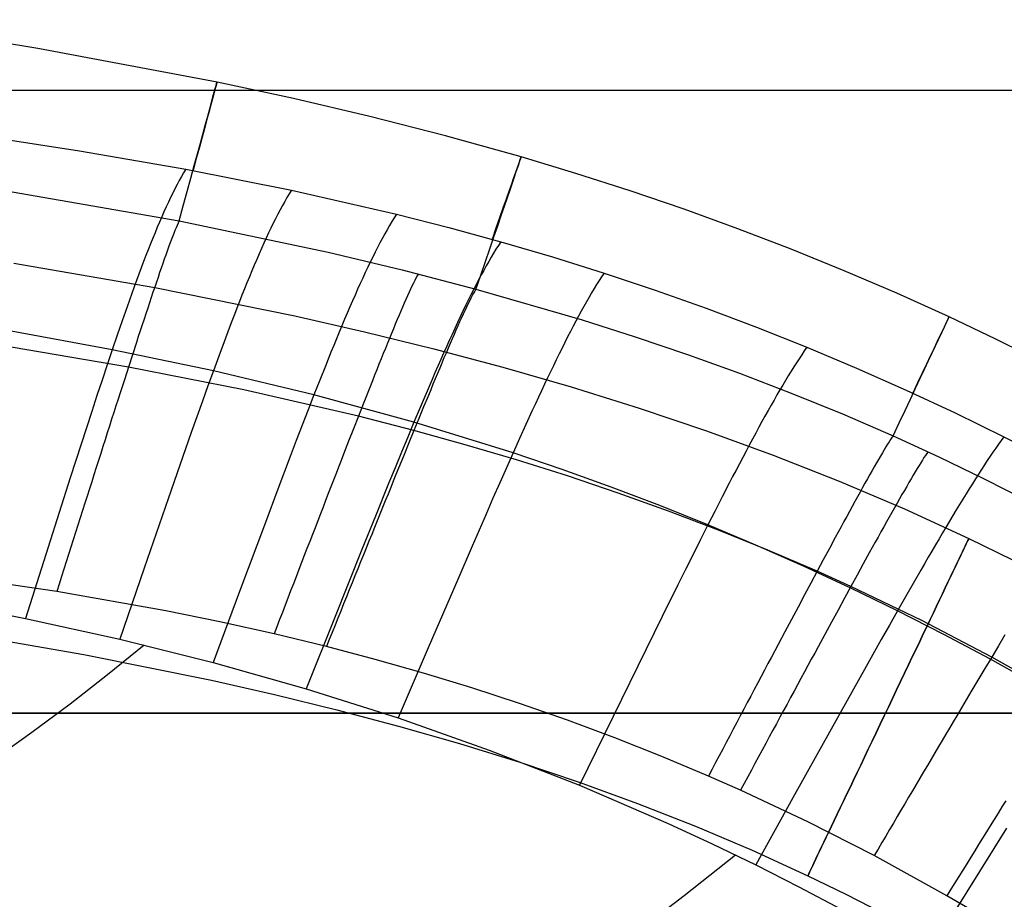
# Model space of a CAD drawing. Extents: x 35624 to 36541, y 4015 to 4839.
# Tile 131 of 150: x 36190 to 36269, y 4663 to 4734. Entities that reach past the tile are written whole.
import ezdxf

# ---------------------------------------------------------------- set-up
doc = ezdxf.new("R2010")
doc.units = 0
for name, color, linetype in [('FUSTO_INTERNO', 200, 'CONTINUOUS'), ('GAMBE', 96, 'CONTINUOUS'), ('IGES_LEVEL_1', 4, 'CONTINUOUS'), ('IGES_LEVEL_3', 87, 'CONTINUOUS')]:
    doc.layers.add(name, color=color, linetype=linetype)

msp = doc.modelspace()

# ---------------------------------------------------------------- linework, layer by layer
at = {"layer": 'FUSTO_INTERNO'}
for p, q in [((36191.179, 4731.291, -207.434), (36176.72, 4733.595, -207.433)), ((36205.583, 4728.575, -207.434), (36191.179, 4731.291, -207.434)), ((36211.726, 4727.254, -207.435), (36205.583, 4728.575, -207.434)), ((36217.848, 4725.821, -207.435), (36211.726, 4727.254, -207.435)), ((36223.943, 4724.265, -207.435), (36217.848, 4725.821, -207.435)), ((36230.007, 4722.574, -207.436), (36223.943, 4724.265, -207.435)), ((36234.398, 4721.252, -207.436), (36230.007, 4722.574, -207.436)), ((36238.767, 4719.851, -207.436), (36234.398, 4721.252, -207.436)), ((36243.112, 4718.371, -207.436), (36238.767, 4719.851, -207.436)), ((36247.431, 4716.809, -207.436), (36243.112, 4718.371, -207.436)), ((36251.722, 4715.165, -207.437), (36247.431, 4716.809, -207.436)), ((36255.982, 4713.437, -207.437), (36251.722, 4715.165, -207.437)), ((36260.209, 4711.625, -207.437), (36255.982, 4713.437, -207.437)), ((36264.4, 4709.728, -207.437), (36260.209, 4711.625, -207.437)), ((36268.169, 4707.933, -207.438), (36264.4, 4709.728, -207.437)), ((36271.906, 4706.067, -207.438), (36268.169, 4707.933, -207.438))]:
    msp.add_line(p, q, dxfattribs=at)
at = {"layer": 'GAMBE'}
for p, q in [((36189.264, 4714.033, -380.007), (36200.581, 4712.083, -380.007)), ((36200.581, 4712.083, -380.007), (36211.839, 4709.81, -380.007)), ((36211.839, 4709.81, -380.007), (36217.435, 4708.537, -380.007)), ((36217.435, 4708.537, -380.007), (36223.003, 4707.165, -380.007)), ((36223.003, 4707.165, -380.007), (36228.538, 4705.688, -380.007)), ((36228.538, 4705.688, -380.007), (36234.036, 4704.101, -380.007)), ((36234.036, 4704.101, -380.007), (36239.492, 4702.398, -380.007)), ((36239.492, 4702.398, -380.007), (36244.902, 4700.572, -380.007)), ((36244.902, 4700.572, -380.007), (36250.262, 4698.618, -380.007)), ((36250.262, 4698.618, -380.007), (36255.566, 4696.53, -380.007)), ((36255.566, 4696.53, -380.007), (36260.811, 4694.302, -380.007)), ((36260.811, 4694.302, -380.007), (36265.991, 4691.928, -380.007)), ((36265.991, 4691.928, -380.007), (36269.507, 4690.212, -380.007)), ((36184.418, 4684.423, -380.007), (36194.868, 4682.627, -380.007)), ((36194.868, 4682.627, -380.007), (36205.141, 4680.559, -380.007)), ((36205.141, 4680.559, -380.007), (36210.205, 4679.412, -380.007)), ((36210.205, 4679.412, -380.007), (36215.216, 4678.183, -380.007)), ((36215.216, 4678.183, -380.007), (36220.171, 4676.868, -380.007)), ((36220.171, 4676.868, -380.007), (36225.068, 4675.462, -380.007)), ((36225.068, 4675.462, -380.007), (36229.904, 4673.96, -380.007)), ((36229.904, 4673.96, -380.007), (36234.675, 4672.358, -380.007)), ((36234.675, 4672.358, -380.007), (36239.379, 4670.65, -380.007)), ((36239.379, 4670.65, -380.007), (36244.013, 4668.833, -380.007)), ((36244.013, 4668.833, -380.007), (36248.574, 4666.902, -380.007)), ((36248.574, 4666.902, -380.007), (36253.06, 4664.853, -380.007)), ((36253.06, 4664.853, -380.007), (36256.092, 4663.375, -380.007)), ((36256.092, 4663.375, -380.007), (36259.09, 4661.84, -380.007))]:
    msp.add_line(p, q, dxfattribs=at)
at = {"layer": 'GAMBE', "extrusion": (0.902361, -0.430982, 2.0726e-07)}
msp.add_circle((19848.797, -380.017, 30702.862), 15.002, dxfattribs=at)
at = {"layer": 'IGES_LEVEL_1'}
for p, q in [((36191.179, 4731.291, -208.434), (36176.72, 4733.595, -208.433)), ((36205.583, 4728.575, -208.434), (36191.179, 4731.291, -208.434)), ((36211.726, 4727.254, -208.435), (36205.583, 4728.575, -208.434)), ((36217.848, 4725.821, -208.435), (36211.726, 4727.254, -208.435)), ((36223.943, 4724.265, -208.435), (36217.848, 4725.821, -208.435)), ((36185.982, 4724.389, -137), (36194.537, 4723.067, -137)), ((36230.007, 4722.574, -208.436), (36223.943, 4724.265, -208.435)), ((36194.537, 4723.067, -137), (36203.065, 4721.585, -137)), ((36234.398, 4721.252, -208.436), (36230.007, 4722.574, -208.436)), ((36202.892, 4721.295, -135.963), (36202.72, 4720.993, -134.958)), ((36203.065, 4721.584, -137), (36202.892, 4721.295, -135.963)), ((36203.065, 4721.585, -137), (36211.56, 4719.9, -137)), ((36202.547, 4720.68, -133.984), (36202.374, 4720.355, -133.04)), ((36202.72, 4720.993, -134.958), (36202.547, 4720.68, -133.984)), ((36238.767, 4719.851, -208.436), (36234.398, 4721.252, -208.436)), ((36188.51, 4719.883, -297.202), (36202.546, 4717.43, -297.202)), ((36202.2, 4720.018, -132.124), (36202.025, 4719.67, -131.237)), ((36202.374, 4720.355, -133.04), (36202.2, 4720.018, -132.124)), ((36211.56, 4719.9, -137), (36211.38, 4719.609, -135.96)), ((36211.56, 4719.9, -137), (36220.001, 4717.975, -137)), ((36243.112, 4718.371, -208.436), (36238.767, 4719.851, -208.436)), ((36201.675, 4718.939, -129.542), (36201.498, 4718.557, -128.733)), ((36201.85, 4719.31, -130.376), (36201.675, 4718.939, -129.542)), ((36202.025, 4719.67, -131.237), (36201.85, 4719.31, -130.376)), ((36211.019, 4718.991, -133.974), (36210.837, 4718.665, -133.027)), ((36211.2, 4719.306, -134.951), (36211.019, 4718.991, -133.974)), ((36211.38, 4719.609, -135.96), (36211.2, 4719.306, -134.951)), ((36201.321, 4718.164, -127.947), (36201.143, 4717.761, -127.185)), ((36201.498, 4718.557, -128.733), (36201.321, 4718.164, -127.947)), ((36210.654, 4718.327, -132.109), (36210.47, 4717.977, -131.219)), ((36210.837, 4718.665, -133.027), (36210.654, 4718.327, -132.109)), ((36247.431, 4716.809, -208.437), (36243.112, 4718.371, -208.436)), ((36200.965, 4717.347, -126.446), (36200.785, 4716.922, -125.727)), ((36201.143, 4717.761, -127.185), (36200.965, 4717.347, -126.446)), ((36202.546, 4717.43, -297.202), (36202.468, 4717.264, -297.829)), ((36202.546, 4717.43, -297.202), (36214.51, 4714.916, -297.202)), ((36210.286, 4717.616, -130.356), (36210.101, 4717.245, -129.519)), ((36210.47, 4717.977, -131.219), (36210.286, 4717.616, -130.356)), ((36219.628, 4717.377, -134.944), (36219.439, 4717.061, -133.964)), ((36219.815, 4717.682, -135.956), (36219.628, 4717.377, -134.944)), ((36220.001, 4717.975, -137), (36219.815, 4717.682, -135.956)), ((36220.001, 4717.975, -137), (36224.201, 4716.909, -137)), ((36200.785, 4716.922, -125.727), (36200.605, 4716.488, -125.03)), ((36202.206, 4716.658, -299.668), (36202.111, 4716.421, -300.267)), ((36202.298, 4716.877, -299.063), (36202.206, 4716.658, -299.668)), ((36202.385, 4717.08, -298.449), (36202.298, 4716.877, -299.063)), ((36202.468, 4717.264, -297.829), (36202.385, 4717.08, -298.449)), ((36209.914, 4716.862, -128.708), (36209.727, 4716.469, -127.921)), ((36210.101, 4717.245, -129.519), (36209.914, 4716.862, -128.708)), ((36219.25, 4716.733, -133.014), (36219.06, 4716.394, -132.093)), ((36219.439, 4717.061, -133.964), (36219.25, 4716.733, -133.014)), ((36224.201, 4716.909, -137), (36228.381, 4715.768, -137)), ((36251.722, 4715.165, -208.437), (36247.431, 4716.809, -208.437)), ((36200.423, 4716.043, -124.352), (36200.241, 4715.588, -123.694)), ((36200.605, 4716.488, -125.03), (36200.423, 4716.043, -124.352)), ((36201.909, 4715.901, -301.442), (36201.803, 4715.619, -302.018)), ((36202.012, 4716.169, -300.858), (36201.909, 4715.901, -301.442)), ((36202.111, 4716.421, -300.267), (36202.012, 4716.169, -300.858)), ((36209.539, 4716.064, -127.157), (36209.349, 4715.65, -126.416)), ((36209.727, 4716.469, -127.921), (36209.539, 4716.064, -127.157)), ((36218.868, 4716.043, -131.201), (36218.675, 4715.682, -130.335)), ((36219.06, 4716.394, -132.093), (36218.868, 4716.043, -131.201)), ((36228.381, 4715.768, -137), (36228.19, 4715.474, -135.953)), ((36228.381, 4715.768, -137), (36232.54, 4714.549, -137)), ((36200.057, 4715.123, -123.053), (36199.873, 4714.649, -122.43)), ((36200.241, 4715.588, -123.694), (36200.057, 4715.123, -123.053)), ((36201.581, 4715.013, -303.149), (36201.465, 4714.691, -303.702)), ((36201.694, 4715.323, -302.587), (36201.581, 4715.013, -303.149)), ((36201.803, 4715.619, -302.018), (36201.694, 4715.323, -302.587)), ((36209.159, 4715.225, -125.696), (36208.967, 4714.79, -124.997)), ((36209.349, 4715.65, -126.416), (36209.159, 4715.225, -125.696)), ((36218.481, 4715.309, -129.496), (36218.286, 4714.925, -128.683)), ((36218.675, 4715.682, -130.335), (36218.481, 4715.309, -129.496)), ((36227.997, 4715.168, -134.938), (36227.803, 4714.85, -133.955)), ((36228.19, 4715.474, -135.953), (36227.997, 4715.168, -134.938)), ((36255.982, 4713.437, -208.437), (36251.722, 4715.165, -208.437)), ((36199.687, 4714.165, -121.824), (36199.501, 4713.672, -121.234)), ((36199.873, 4714.649, -122.43), (36199.687, 4714.165, -121.824)), ((36201.346, 4714.356, -304.249), (36201.224, 4714.009, -304.787)), ((36201.465, 4714.691, -303.702), (36201.346, 4714.356, -304.249)), ((36208.774, 4714.344, -124.318), (36208.58, 4713.889, -123.659)), ((36208.967, 4714.79, -124.997), (36208.774, 4714.344, -124.318)), ((36214.51, 4714.916, -297.202), (36220.46, 4713.496, -297.202)), ((36218.089, 4714.531, -127.894), (36217.891, 4714.126, -127.128)), ((36218.286, 4714.925, -128.683), (36218.089, 4714.531, -127.894)), ((36227.41, 4714.181, -132.078), (36227.211, 4713.829, -131.183)), ((36227.607, 4714.521, -133.002), (36227.41, 4714.181, -132.078)), ((36227.803, 4714.85, -133.955), (36227.607, 4714.521, -133.002)), ((36232.54, 4714.549, -137), (36236.676, 4713.252, -137)), ((36199.501, 4713.672, -121.234), (36199.313, 4713.17, -120.659)), ((36201.1, 4713.651, -305.318), (36200.972, 4713.282, -305.84)), ((36201.224, 4714.009, -304.787), (36201.1, 4713.651, -305.318)), ((36208.384, 4713.425, -123.017), (36208.187, 4712.95, -122.394)), ((36208.58, 4713.889, -123.659), (36208.384, 4713.425, -123.017)), ((36217.691, 4713.711, -126.385), (36217.49, 4713.286, -125.664)), ((36217.891, 4714.126, -127.128), (36217.691, 4713.711, -126.385)), ((36220.46, 4713.496, -297.202), (36226.378, 4711.955, -297.202)), ((36227.01, 4713.467, -130.316), (36226.808, 4713.094, -129.475)), ((36227.211, 4713.829, -131.183), (36227.01, 4713.467, -130.316)), ((36260.209, 4711.625, -208.437), (36255.982, 4713.437, -208.437)), ((36199.124, 4712.659, -120.098), (36198.934, 4712.139, -119.552)), ((36199.313, 4713.17, -120.659), (36199.124, 4712.659, -120.098)), ((36200.842, 4712.903, -306.355), (36200.709, 4712.513, -306.862)), ((36200.972, 4713.282, -305.84), (36200.842, 4712.903, -306.355)), ((36208.187, 4712.95, -122.394), (36207.989, 4712.466, -121.787)), ((36217.288, 4712.85, -124.964), (36217.084, 4712.405, -124.284)), ((36217.49, 4713.286, -125.664), (36217.288, 4712.85, -124.964)), ((36221.464, 4712.645, -299.066), (36221.358, 4712.433, -299.672)), ((36221.565, 4712.839, -298.452), (36221.464, 4712.645, -299.066)), ((36221.661, 4713.014, -297.83), (36221.565, 4712.839, -298.452)), ((36221.751, 4713.171, -297.202), (36221.661, 4713.014, -297.83)), ((36226.604, 4712.71, -128.659), (36226.398, 4712.315, -127.868)), ((36226.808, 4713.094, -129.475), (36226.604, 4712.71, -128.659)), ((36236.282, 4712.65, -134.933), (36236.083, 4712.332, -133.947)), ((36236.48, 4712.956, -135.95), (36236.282, 4712.65, -134.933)), ((36236.676, 4713.252, -137), (36236.48, 4712.956, -135.95)), ((36236.676, 4713.252, -137), (36240.789, 4711.877, -137)), ((36198.934, 4712.139, -119.552), (36198.743, 4711.611, -119.018)), ((36200.574, 4712.114, -307.36), (36200.437, 4711.705, -307.851)), ((36200.709, 4712.513, -306.862), (36200.574, 4712.114, -307.36)), ((36207.79, 4711.973, -121.196), (36207.589, 4711.471, -120.621)), ((36207.989, 4712.466, -121.787), (36207.79, 4711.973, -121.196)), ((36216.879, 4711.95, -123.623), (36216.672, 4711.485, -122.981)), ((36217.084, 4712.405, -124.284), (36216.879, 4711.95, -123.623)), ((36221.131, 4711.961, -300.863), (36221.011, 4711.702, -301.447)), ((36221.247, 4712.205, -300.271), (36221.131, 4711.961, -300.863)), ((36221.358, 4712.433, -299.672), (36221.247, 4712.205, -300.271)), ((36226.191, 4711.911, -127.101), (36225.982, 4711.496, -126.357)), ((36226.286, 4711.801, -297.831), (36226.188, 4711.628, -298.452)), ((36226.398, 4712.315, -127.868), (36226.191, 4711.911, -127.101)), ((36226.378, 4711.955, -297.202), (36226.286, 4711.801, -297.831)), ((36226.378, 4711.955, -297.202), (36234.928, 4709.481, -297.202)), ((36235.881, 4712.002, -132.992), (36235.677, 4711.662, -132.066)), ((36236.083, 4712.332, -133.947), (36235.881, 4712.002, -132.992)), ((36240.789, 4711.877, -137), (36244.876, 4710.424, -137)), ((36198.55, 4711.074, -118.497), (36198.356, 4710.529, -117.988)), ((36198.743, 4711.611, -119.018), (36198.55, 4711.074, -118.497)), ((36200.297, 4711.288, -308.333), (36200.155, 4710.861, -308.806)), ((36200.437, 4711.705, -307.851), (36200.297, 4711.288, -308.333)), ((36207.589, 4711.471, -120.621), (36207.387, 4710.96, -120.06)), ((36216.463, 4711.011, -122.356), (36216.253, 4710.527, -121.749)), ((36216.672, 4711.485, -122.981), (36216.463, 4711.011, -122.356)), ((36220.758, 4711.139, -302.593), (36220.625, 4710.838, -303.155)), ((36220.887, 4711.427, -302.024), (36220.758, 4711.139, -302.593)), ((36221.011, 4711.702, -301.447), (36220.887, 4711.427, -302.024)), ((36225.771, 4711.07, -125.634), (36225.558, 4710.635, -124.933)), ((36225.861, 4711, -300.273), (36225.741, 4710.758, -300.865)), ((36225.982, 4711.496, -126.357), (36225.771, 4711.07, -125.634)), ((36225.975, 4711.226, -299.673), (36225.861, 4711, -300.273)), ((36226.084, 4711.436, -299.067), (36225.975, 4711.226, -299.673)), ((36226.188, 4711.628, -298.452), (36226.084, 4711.436, -299.067)), ((36235.472, 4711.311, -131.169), (36235.264, 4710.949, -130.3)), ((36235.677, 4711.662, -132.066), (36235.472, 4711.311, -131.169)), ((36264.4, 4709.728, -208.437), (36260.209, 4711.625, -208.437)), ((36198.356, 4710.529, -117.988), (36197.965, 4709.414, -117.004)), ((36200.011, 4710.427, -309.271), (36199.865, 4709.985, -309.728)), ((36200.155, 4710.861, -308.806), (36200.011, 4710.427, -309.271)), ((36207.184, 4710.441, -119.513), (36206.979, 4709.912, -118.979)), ((36207.387, 4710.96, -120.06), (36207.184, 4710.441, -119.513)), ((36216.253, 4710.527, -121.749), (36216.041, 4710.034, -121.157)), ((36220.348, 4710.197, -304.255), (36220.204, 4709.858, -304.793)), ((36220.489, 4710.523, -303.708), (36220.348, 4710.197, -304.255)), ((36220.625, 4710.838, -303.155), (36220.489, 4710.523, -303.708)), ((36225.344, 4710.19, -124.252), (36225.128, 4709.735, -123.59)), ((36225.558, 4710.635, -124.933), (36225.344, 4710.19, -124.252)), ((36225.488, 4710.228, -302.026), (36225.355, 4709.942, -302.595)), ((36225.617, 4710.5, -301.449), (36225.488, 4710.228, -302.026)), ((36225.741, 4710.758, -300.865), (36225.617, 4710.5, -301.449)), ((36234.843, 4710.192, -128.64), (36234.629, 4709.799, -127.847)), ((36235.054, 4710.576, -129.457), (36234.843, 4710.192, -128.64)), ((36235.264, 4710.949, -130.3), (36235.054, 4710.576, -129.457)), ((36244.876, 4710.424, -137), (36248.937, 4708.894, -137)), ((36197.965, 4709.414, -117.004), (36197.57, 4708.268, -116.06)), ((36199.716, 4709.535, -310.176), (36199.566, 4709.078, -310.615)), ((36199.865, 4709.985, -309.728), (36199.716, 4709.535, -310.176)), ((36206.979, 4709.912, -118.979), (36206.773, 4709.376, -118.458)), ((36215.828, 4709.533, -120.581), (36215.613, 4709.022, -120.02)), ((36216.041, 4710.034, -121.157), (36215.828, 4709.533, -120.581)), ((36220.057, 4709.508, -305.323), (36219.907, 4709.148, -305.846)), ((36220.204, 4709.858, -304.793), (36220.057, 4709.508, -305.323)), ((36225.128, 4709.735, -123.59), (36224.909, 4709.271, -122.947)), ((36225.218, 4709.642, -303.157), (36225.076, 4709.329, -303.71)), ((36225.355, 4709.942, -302.595), (36225.218, 4709.642, -303.157)), ((36234.629, 4709.799, -127.847), (36234.413, 4709.395, -127.079)), ((36234.928, 4709.481, -297.202), (36239.167, 4708.134, -297.202)), ((36268.169, 4707.933, -208.438), (36264.4, 4709.728, -208.437)), ((36199.414, 4708.614, -311.045), (36199.26, 4708.143, -311.466)), ((36199.566, 4709.078, -310.615), (36199.414, 4708.614, -311.045)), ((36206.565, 4708.831, -117.949), (36206.145, 4707.717, -116.965)), ((36206.773, 4709.376, -118.458), (36206.565, 4708.831, -117.949)), ((36215.613, 4709.022, -120.02), (36215.396, 4708.503, -119.473)), ((36219.753, 4708.777, -306.361), (36219.596, 4708.396, -306.867)), ((36219.907, 4709.148, -305.846), (36219.753, 4708.777, -306.361)), ((36224.689, 4708.798, -122.322), (36224.467, 4708.315, -121.713)), ((36224.782, 4708.668, -304.795), (36224.629, 4708.32, -305.325)), ((36224.909, 4709.271, -122.947), (36224.689, 4708.798, -122.322)), ((36224.931, 4709.004, -304.257), (36224.782, 4708.668, -304.795)), ((36225.076, 4709.329, -303.71), (36224.931, 4709.004, -304.257)), ((36234.194, 4708.981, -126.333), (36233.974, 4708.556, -125.61)), ((36234.413, 4709.395, -127.079), (36234.194, 4708.981, -126.333)), ((36248.937, 4708.894, -137), (36252.969, 4707.288, -137)), ((36197.169, 4707.093, -115.152), (36189.03, 4708.586, -115.186)), ((36197.57, 4708.268, -116.06), (36197.169, 4707.093, -115.152)), ((36199.26, 4708.143, -311.466), (36199.104, 4707.665, -311.878)), ((36215.178, 4707.975, -118.939), (36214.958, 4707.439, -118.418)), ((36215.396, 4708.503, -119.473), (36215.178, 4707.975, -118.939)), ((36219.436, 4708.006, -307.366), (36219.273, 4707.607, -307.856)), ((36219.596, 4708.396, -306.867), (36219.436, 4708.006, -307.366)), ((36224.243, 4707.823, -121.121), (36224.017, 4707.322, -120.545)), ((36224.467, 4708.315, -121.713), (36224.243, 4707.823, -121.121)), ((36224.473, 4707.961, -305.848), (36224.314, 4707.592, -306.363)), ((36224.629, 4708.32, -305.325), (36224.473, 4707.961, -305.848)), ((36233.752, 4708.123, -124.907), (36233.527, 4707.679, -124.225)), ((36233.974, 4708.556, -125.61), (36233.752, 4708.123, -124.907)), ((36239.167, 4708.134, -297.202), (36243.379, 4706.709, -297.202)), ((36271.906, 4706.067, -208.438), (36268.169, 4707.933, -208.438)), ((36198.465, 4705.694, -313.432), (36186.946, 4707.641, -313.431)), ((36197.169, 4707.093, -115.152), (36196.763, 4705.89, -114.275)), ((36205.289, 4705.398, -115.114), (36197.169, 4707.093, -115.152)), ((36199.104, 4707.665, -311.878), (36198.788, 4706.691, -312.674)), ((36206.145, 4707.717, -116.965), (36205.72, 4706.572, -116.022)), ((36214.958, 4707.439, -118.418), (36214.736, 4706.895, -117.91)), ((36219.108, 4707.199, -308.337), (36218.94, 4706.783, -308.811)), ((36219.273, 4707.607, -307.856), (36219.108, 4707.199, -308.337)), ((36224.017, 4707.322, -120.545), (36223.79, 4706.813, -119.983)), ((36224.151, 4707.214, -306.869), (36223.985, 4706.825, -307.367)), ((36224.314, 4707.592, -306.363), (36224.151, 4707.214, -306.869)), ((36233.3, 4707.226, -123.562), (36233.071, 4706.763, -122.919)), ((36233.527, 4707.679, -124.225), (36233.3, 4707.226, -123.562)), ((36252.969, 4707.287, -137), (36252.765, 4706.993, -135.946)), ((36252.969, 4707.288, -137), (36256.971, 4705.605, -137)), ((36198.788, 4706.691, -312.674), (36198.465, 4705.694, -313.432)), ((36205.72, 4706.572, -116.022), (36205.289, 4705.398, -115.114)), ((36214.736, 4706.895, -117.91), (36214.288, 4705.783, -116.925)), ((36218.769, 4706.359, -309.276), (36218.596, 4705.927, -309.732)), ((36218.94, 4706.783, -308.811), (36218.769, 4706.359, -309.276)), ((36223.56, 4706.295, -119.436), (36223.328, 4705.769, -118.902)), ((36223.79, 4706.813, -119.983), (36223.56, 4706.295, -119.436)), ((36223.817, 4706.428, -307.857), (36223.645, 4706.022, -308.339)), ((36223.985, 4706.825, -307.367), (36223.817, 4706.428, -307.857)), ((36232.84, 4706.291, -122.293), (36232.606, 4705.81, -121.684)), ((36233.071, 4706.763, -122.919), (36232.84, 4706.291, -122.293)), ((36243.379, 4706.709, -297.202), (36247.562, 4705.204, -297.202)), ((36252.349, 4706.371, -133.936), (36252.136, 4706.044, -132.977)), ((36252.558, 4706.688, -134.925), (36252.349, 4706.371, -133.936)), ((36252.765, 4706.993, -135.946), (36252.558, 4706.688, -134.925)), ((36196.763, 4705.89, -114.275), (36196.352, 4704.66, -113.427)), ((36198.465, 4705.694, -313.432), (36198.136, 4704.676, -314.152)), ((36207.73, 4703.861, -313.433), (36198.465, 4705.694, -313.432)), ((36214.288, 4705.783, -116.925), (36213.833, 4704.64, -115.983)), ((36218.42, 4705.488, -310.179), (36218.243, 4705.042, -310.618)), ((36218.596, 4705.927, -309.732), (36218.42, 4705.488, -310.179)), ((36223.328, 4705.769, -118.902), (36223.095, 4705.234, -118.381)), ((36223.471, 4705.608, -308.812), (36223.294, 4705.186, -309.277)), ((36223.645, 4706.022, -308.339), (36223.471, 4705.608, -308.812)), ((36232.606, 4705.81, -121.684), (36232.37, 4705.321, -121.091)), ((36251.921, 4705.706, -132.049), (36251.703, 4705.358, -131.149)), ((36252.136, 4706.044, -132.977), (36251.921, 4705.706, -132.049)), ((36256.971, 4705.605, -137), (36260.943, 4703.846, -137)), ((36196.352, 4704.66, -113.427), (36195.937, 4703.405, -112.603)), ((36198.136, 4704.676, -314.152), (36197.801, 4703.637, -314.832)), ((36205.289, 4705.398, -115.114), (36204.853, 4704.196, -114.239)), ((36213.372, 4703.468, -115.076), (36205.289, 4705.398, -115.114)), ((36218.243, 4705.042, -310.618), (36218.063, 4704.589, -311.048)), ((36222.859, 4704.691, -117.872), (36222.383, 4703.582, -116.889)), ((36223.095, 4705.234, -118.381), (36222.859, 4704.691, -117.872)), ((36223.114, 4704.757, -309.733), (36222.932, 4704.32, -310.181)), ((36223.294, 4705.186, -309.277), (36223.114, 4704.757, -309.733)), ((36232.132, 4704.822, -120.515), (36231.892, 4704.315, -119.953)), ((36232.37, 4705.321, -121.091), (36232.132, 4704.822, -120.515)), ((36247.562, 4705.204, -297.202), (36251.713, 4703.615, -297.202)), ((36251.482, 4704.999, -130.277), (36251.258, 4704.629, -129.432)), ((36251.703, 4705.358, -131.149), (36251.482, 4704.999, -130.277)), ((36204.853, 4704.196, -114.239), (36204.41, 4702.968, -113.393)), ((36216.941, 4701.744, -313.433), (36207.73, 4703.861, -313.433)), ((36213.833, 4704.64, -115.983), (36213.372, 4703.468, -115.076)), ((36218.063, 4704.589, -311.048), (36217.697, 4703.664, -311.88)), ((36222.748, 4703.876, -310.619), (36222.561, 4703.426, -311.049)), ((36222.932, 4704.32, -310.181), (36222.748, 4703.876, -310.619)), ((36231.892, 4704.315, -119.953), (36231.65, 4703.799, -119.405)), ((36250.802, 4703.86, -127.818), (36250.57, 4703.46, -127.047)), ((36251.032, 4704.25, -128.612), (36250.802, 4703.86, -127.818)), ((36251.258, 4704.629, -129.432), (36251.032, 4704.25, -128.612)), ((36195.937, 4703.405, -112.603), (36195.516, 4702.126, -111.801)), ((36197.632, 4703.11, -315.157), (36197.461, 4702.579, -315.471)), ((36197.801, 4703.637, -314.832), (36197.632, 4703.11, -315.157)), ((36213.372, 4703.468, -115.076), (36212.904, 4702.268, -114.202)), ((36221.407, 4701.275, -115.041), (36213.372, 4703.468, -115.076)), ((36217.697, 4703.664, -311.88), (36217.322, 4702.715, -312.676)), ((36222.383, 4703.582, -116.889), (36221.898, 4702.443, -115.946)), ((36222.561, 4703.426, -311.049), (36222.181, 4702.506, -311.881)), ((36231.405, 4703.275, -118.871), (36231.158, 4702.743, -118.35)), ((36231.65, 4703.799, -119.405), (36231.405, 4703.275, -118.871)), ((36250.57, 4703.46, -127.047), (36250.334, 4703.051, -126.3)), ((36251.713, 4703.615, -297.202), (36255.83, 4701.938, -297.202)), ((36260.943, 4703.846, -137), (36264.882, 4702.012, -137)), ((36197.461, 4702.579, -315.471), (36197.29, 4702.044, -315.776)), ((36204.41, 4702.968, -113.393), (36203.963, 4701.714, -112.57)), ((36217.322, 4702.715, -312.676), (36216.941, 4701.744, -313.433)), ((36221.898, 4702.443, -115.946), (36221.407, 4701.275, -115.041)), ((36222.181, 4702.506, -311.881), (36221.793, 4701.562, -312.676)), ((36231.158, 4702.743, -118.35), (36230.909, 4702.203, -117.841)), ((36250.096, 4702.632, -125.575), (36249.855, 4702.203, -124.871)), ((36250.334, 4703.051, -126.3), (36250.096, 4702.632, -125.575)), ((36195.516, 4702.126, -111.801), (36194.662, 4699.504, -110.247)), ((36197.117, 4701.504, -316.069), (36196.942, 4700.961, -316.353)), ((36197.29, 4702.044, -315.776), (36197.117, 4701.504, -316.069)), ((36203.963, 4701.714, -112.57), (36203.51, 4700.437, -111.77)), ((36212.904, 4702.268, -114.202), (36212.43, 4701.042, -113.357)), ((36216.941, 4701.744, -313.433), (36216.552, 4700.752, -314.152)), ((36221.397, 4700.597, -313.434), (36216.941, 4701.744, -313.433)), ((36221.793, 4701.562, -312.676), (36221.397, 4700.597, -313.434)), ((36230.909, 4702.203, -117.841), (36230.405, 4701.099, -116.858)), ((36249.61, 4701.765, -124.187), (36249.363, 4701.318, -123.524)), ((36249.855, 4702.203, -124.871), (36249.61, 4701.765, -124.187)), ((36255.83, 4701.938, -297.202), (36259.91, 4700.171, -297.202)), ((36264.882, 4702.012, -137), (36268.788, 4700.103, -137)), ((36196.942, 4700.961, -316.353), (36196.767, 4700.413, -316.625)), ((36212.43, 4701.042, -113.357), (36211.95, 4699.791, -112.537)), ((36216.552, 4700.752, -314.152), (36216.157, 4699.742, -314.832)), ((36221.407, 4701.275, -115.041), (36220.908, 4700.079, -114.168)), ((36229.37, 4698.804, -115.011), (36221.407, 4701.275, -115.041)), ((36230.405, 4701.099, -116.858), (36229.891, 4699.966, -115.916)), ((36249.114, 4700.861, -122.879), (36248.861, 4700.396, -122.252)), ((36249.363, 4701.318, -123.524), (36249.114, 4700.861, -122.879)), ((36196.767, 4700.413, -316.625), (36196.591, 4699.862, -316.887)), ((36203.51, 4700.437, -111.77), (36202.589, 4697.818, -110.22)), ((36220.908, 4700.079, -114.168), (36220.401, 4698.857, -113.324)), ((36221.397, 4700.597, -313.434), (36220.994, 4699.611, -314.153)), ((36225.528, 4699.456, -313.434), (36221.397, 4700.597, -313.434)), ((36229.891, 4699.966, -115.916), (36229.37, 4698.804, -115.011)), ((36248.605, 4699.922, -121.643), (36248.346, 4699.439, -121.049)), ((36248.861, 4700.396, -122.252), (36248.605, 4699.922, -121.643)), ((36259.811, 4700.033, -297.834), (36259.703, 4699.875, -298.458)), ((36259.861, 4700.105, -297.519), (36259.811, 4700.033, -297.834)), ((36259.91, 4700.171, -297.202), (36259.861, 4700.105, -297.519)), ((36259.91, 4700.171, -297.202), (36263.576, 4698.489, -297.202)), ((36268.788, 4700.103, -137), (36268.577, 4699.812, -135.944)), ((36268.788, 4700.103, -137), (36272.657, 4698.12, -137)), ((36194.662, 4699.504, -110.247), (36193.791, 4696.806, -108.746)), ((36196.413, 4699.308, -317.139), (36196.235, 4698.749, -317.379)), ((36196.591, 4699.862, -316.887), (36196.413, 4699.308, -317.139)), ((36211.95, 4699.791, -112.537), (36211.464, 4698.517, -111.738)), ((36216.157, 4699.742, -314.832), (36215.756, 4698.714, -315.471)), ((36220.994, 4699.611, -314.153), (36220.585, 4698.607, -314.832)), ((36229.64, 4698.242, -313.435), (36225.528, 4699.456, -313.434)), ((36248.346, 4699.439, -121.049), (36248.085, 4698.947, -120.472)), ((36259.329, 4699.29, -300.285), (36259.188, 4699.061, -300.878)), ((36259.461, 4699.502, -299.683), (36259.329, 4699.29, -300.285)), ((36259.586, 4699.698, -299.075), (36259.461, 4699.502, -299.683)), ((36259.703, 4699.875, -298.458), (36259.586, 4699.698, -299.075)), ((36268.146, 4699.198, -133.93), (36267.924, 4698.875, -132.97)), ((36268.363, 4699.51, -134.921), (36268.146, 4699.198, -133.93)), ((36268.577, 4699.812, -135.944), (36268.363, 4699.51, -134.921)), ((36196.235, 4698.749, -317.379), (36196.055, 4698.188, -317.608)), ((36211.464, 4698.517, -111.738), (36210.475, 4695.904, -110.193)), ((36215.756, 4698.714, -315.471), (36215.553, 4698.193, -315.775)), ((36220.401, 4698.857, -113.324), (36219.888, 4697.611, -112.505)), ((36220.585, 4698.607, -314.832), (36220.169, 4697.585, -315.471)), ((36229.37, 4698.804, -115.011), (36228.84, 4697.614, -114.14)), ((36233.319, 4697.464, -114.999), (36229.37, 4698.804, -115.011)), ((36247.821, 4698.448, -119.91), (36247.554, 4697.94, -119.362)), ((36248.085, 4698.947, -120.472), (36247.821, 4698.448, -119.91)), ((36258.887, 4698.557, -302.041), (36258.727, 4698.283, -302.611)), ((36259.041, 4698.816, -301.463), (36258.887, 4698.557, -302.041)), ((36259.188, 4699.061, -300.878), (36259.041, 4698.816, -301.463)), ((36262.385, 4698.424, -299.075), (36262.259, 4698.23, -299.684)), ((36262.502, 4698.6, -298.458), (36262.385, 4698.424, -299.075)), ((36262.558, 4698.681, -298.147), (36262.502, 4698.6, -298.458)), ((36262.611, 4698.757, -297.834), (36262.558, 4698.681, -298.147)), ((36262.661, 4698.829, -297.519), (36262.611, 4698.757, -297.834)), ((36262.71, 4698.895, -297.202), (36262.661, 4698.829, -297.519)), ((36263.576, 4698.489, -297.202), (36267.21, 4696.732, -297.202)), ((36267.699, 4698.542, -132.04), (36267.47, 4698.199, -131.139)), ((36267.924, 4698.875, -132.97), (36267.699, 4698.542, -132.04)), ((36195.875, 4697.623, -317.826), (36195.694, 4697.056, -318.032)), ((36196.055, 4698.188, -317.608), (36195.875, 4697.623, -317.826)), ((36202.589, 4697.818, -110.22), (36201.649, 4695.124, -108.723)), ((36215.349, 4697.669, -316.069), (36215.144, 4697.141, -316.352)), ((36215.553, 4698.193, -315.775), (36215.349, 4697.669, -316.069)), ((36219.888, 4697.611, -112.505), (36219.368, 4696.341, -111.708)), ((36220.169, 4697.585, -315.471), (36219.959, 4697.069, -315.775)), ((36228.84, 4697.614, -114.14), (36228.302, 4696.399, -113.297)), ((36233.732, 4696.953, -313.436), (36229.64, 4698.242, -313.435)), ((36247.554, 4697.94, -119.362), (36247.284, 4697.424, -118.828)), ((36258.387, 4697.696, -303.727), (36258.209, 4697.383, -304.273)), ((36258.56, 4697.996, -303.173), (36258.387, 4697.696, -303.727)), ((36258.727, 4698.283, -302.611), (36258.56, 4697.996, -303.173)), ((36261.835, 4697.547, -301.464), (36261.679, 4697.289, -302.042)), ((36261.984, 4697.791, -300.879), (36261.835, 4697.547, -301.464)), ((36262.126, 4698.019, -300.285), (36261.984, 4697.791, -300.879)), ((36262.259, 4698.23, -299.684), (36262.126, 4698.019, -300.285)), ((36267.237, 4697.846, -130.265), (36267.001, 4697.483, -129.419)), ((36267.47, 4698.199, -131.139), (36267.237, 4697.846, -130.265)), ((36193.791, 4696.806, -108.746), (36192.009, 4691.235, -105.838)), ((36195.694, 4697.056, -318.032), (36195.512, 4696.485, -318.227)), ((36215.144, 4697.141, -316.352), (36214.937, 4696.61, -316.625)), ((36219.959, 4697.069, -315.775), (36219.747, 4696.548, -316.069)), ((36237.246, 4696.053, -114.988), (36233.319, 4697.464, -114.999)), ((36237.802, 4695.586, -313.437), (36233.732, 4696.953, -313.436)), ((36247.011, 4696.9, -118.307), (36246.736, 4696.368, -117.798)), ((36247.284, 4697.424, -118.828), (36247.011, 4696.9, -118.307)), ((36258.026, 4697.059, -304.812), (36257.837, 4696.724, -305.342)), ((36258.209, 4697.383, -304.273), (36258.026, 4697.059, -304.812)), ((36261.517, 4697.017, -302.612), (36261.348, 4696.731, -303.174)), ((36261.679, 4697.289, -302.042), (36261.517, 4697.017, -302.612)), ((36266.761, 4697.11, -128.598), (36266.517, 4696.727, -127.803)), ((36267.001, 4697.483, -129.419), (36266.761, 4697.11, -128.598)), ((36195.512, 4696.485, -318.227), (36195.329, 4695.912, -318.411)), ((36214.729, 4696.075, -316.887), (36214.52, 4695.537, -317.138)), ((36214.937, 4696.61, -316.625), (36214.729, 4696.075, -316.887)), ((36219.368, 4696.341, -111.708), (36218.31, 4693.739, -110.167)), ((36219.534, 4696.024, -316.352), (36219.32, 4695.496, -316.625)), ((36219.747, 4696.548, -316.069), (36219.534, 4696.024, -316.352)), ((36228.302, 4696.399, -113.297), (36227.756, 4695.16, -112.479)), ((36241.15, 4694.573, -114.978), (36237.246, 4696.053, -114.988)), ((36246.736, 4696.368, -117.798), (36246.177, 4695.282, -116.815)), ((36257.446, 4696.023, -306.379), (36257.244, 4695.658, -306.885)), ((36257.644, 4696.379, -305.864), (36257.446, 4696.023, -306.379)), ((36257.837, 4696.724, -305.342), (36257.644, 4696.379, -305.864)), ((36260.993, 4696.121, -304.274), (36260.807, 4695.798, -304.813)), ((36261.173, 4696.432, -303.728), (36260.993, 4696.121, -304.274)), ((36261.348, 4696.731, -303.174), (36261.173, 4696.432, -303.728)), ((36266.269, 4696.335, -127.031), (36266.018, 4695.933, -126.283)), ((36266.517, 4696.727, -127.803), (36266.269, 4696.335, -127.031)), ((36267.21, 4696.732, -297.202), (36270.811, 4694.902, -297.202)), ((36195.146, 4695.336, -318.583), (36194.961, 4694.758, -318.744)), ((36195.329, 4695.912, -318.411), (36195.146, 4695.336, -318.583)), ((36210.475, 4695.904, -110.193), (36209.465, 4693.217, -108.701)), ((36214.52, 4695.537, -317.138), (36214.31, 4694.995, -317.378)), ((36219.32, 4695.496, -316.625), (36219.105, 4694.964, -316.886)), ((36227.756, 4695.16, -112.479), (36227.203, 4693.898, -111.684)), ((36241.845, 4694.14, -313.437), (36237.802, 4695.586, -313.437)), ((36246.177, 4695.282, -116.815), (36245.607, 4694.166, -115.874)), ((36257.037, 4695.284, -307.382), (36256.826, 4694.902, -307.872)), ((36257.244, 4695.658, -306.885), (36257.037, 4695.284, -307.382)), ((36260.615, 4695.465, -305.343), (36260.419, 4695.121, -305.865)), ((36260.807, 4695.798, -304.813), (36260.615, 4695.465, -305.343)), ((36265.763, 4695.522, -125.557), (36265.505, 4695.102, -124.852)), ((36266.018, 4695.933, -126.283), (36265.763, 4695.522, -125.557)), ((36194.961, 4694.758, -318.744), (36194.776, 4694.177, -318.893)), ((36201.649, 4695.124, -108.723), (36199.724, 4689.562, -105.826)), ((36214.099, 4694.451, -317.607), (36213.887, 4693.903, -317.824)), ((36214.31, 4694.995, -317.378), (36214.099, 4694.451, -317.607)), ((36218.888, 4694.43, -317.137), (36218.671, 4693.892, -317.377)), ((36219.105, 4694.964, -316.886), (36218.888, 4694.43, -317.137)), ((36245.027, 4693.023, -114.97), (36241.15, 4694.573, -114.978)), ((36256.612, 4694.511, -308.353), (36256.394, 4694.112, -308.825)), ((36256.826, 4694.902, -307.872), (36256.612, 4694.511, -308.353)), ((36260.013, 4694.403, -306.886), (36259.803, 4694.031, -307.383)), ((36260.218, 4694.767, -306.38), (36260.013, 4694.403, -306.886)), ((36260.419, 4695.121, -305.865), (36260.218, 4694.767, -306.38)), ((36265.242, 4694.673, -124.168), (36264.977, 4694.234, -123.504)), ((36265.505, 4695.102, -124.852), (36265.242, 4694.673, -124.168)), ((36194.59, 4693.594, -319.03), (36194.404, 4693.009, -319.155)), ((36194.776, 4694.177, -318.893), (36194.59, 4693.594, -319.03)), ((36213.887, 4693.903, -317.824), (36213.674, 4693.353, -318.031)), ((36218.31, 4693.739, -110.167), (36217.228, 4691.062, -108.68)), ((36218.671, 4693.892, -317.377), (36218.452, 4693.351, -317.606)), ((36227.203, 4693.898, -111.684), (36226.076, 4691.31, -110.146)), ((36245.861, 4692.611, -313.438), (36241.845, 4694.14, -313.437)), ((36245.607, 4694.166, -115.874), (36245.027, 4693.023, -114.97)), ((36256.173, 4693.705, -309.29), (36255.948, 4693.292, -309.745)), ((36256.394, 4694.112, -308.825), (36256.173, 4693.705, -309.29)), ((36259.589, 4693.65, -307.873), (36259.371, 4693.26, -308.354)), ((36259.803, 4694.031, -307.383), (36259.589, 4693.65, -307.873)), ((36264.707, 4693.787, -122.858), (36264.434, 4693.332, -122.231)), ((36264.977, 4694.234, -123.504), (36264.707, 4693.787, -122.858)), ((36194.404, 4693.009, -319.155), (36194.217, 4692.422, -319.268)), ((36209.465, 4693.217, -108.701), (36207.394, 4687.668, -105.814)), ((36213.459, 4692.8, -318.226), (36213.244, 4692.245, -318.41)), ((36213.674, 4693.353, -318.031), (36213.459, 4692.8, -318.226)), ((36218.232, 4692.808, -317.824), (36218.011, 4692.262, -318.031)), ((36218.452, 4693.351, -317.606), (36218.232, 4692.808, -317.824)), ((36245.027, 4693.023, -114.97), (36244.437, 4691.853, -114.1)), ((36248.878, 4691.403, -114.963), (36245.027, 4693.023, -114.97)), ((36255.72, 4692.872, -310.192), (36255.255, 4692.012, -311.058)), ((36255.948, 4693.292, -309.745), (36255.72, 4692.872, -310.192)), ((36259.15, 4692.863, -308.826), (36258.925, 4692.459, -309.29)), ((36259.371, 4693.26, -308.354), (36259.15, 4692.863, -308.826)), ((36264.158, 4692.868, -121.621), (36263.878, 4692.395, -121.028)), ((36264.434, 4693.332, -122.231), (36264.158, 4692.868, -121.621)), ((36194.217, 4692.422, -319.268), (36194.03, 4691.834, -319.369)), ((36213.244, 4692.245, -318.41), (36213.028, 4691.687, -318.582)), ((36218.011, 4692.262, -318.031), (36217.789, 4691.713, -318.226)), ((36249.846, 4690.999, -313.438), (36245.861, 4692.611, -313.438)), ((36255.255, 4692.012, -311.058), (36254.779, 4691.129, -311.889)), ((36258.696, 4692.047, -309.746), (36258.465, 4691.629, -310.192)), ((36258.925, 4692.459, -309.29), (36258.696, 4692.047, -309.746)), ((36263.878, 4692.395, -121.028), (36263.594, 4691.914, -120.45)), ((36192.009, 4691.235, -105.838), (36190.191, 4685.521, -103)), ((36193.842, 4691.243, -319.458), (36193.654, 4690.651, -319.534)), ((36194.03, 4691.834, -319.369), (36193.842, 4691.243, -319.458)), ((36213.028, 4691.687, -318.582), (36212.811, 4691.127, -318.743)), ((36217.789, 4691.713, -318.226), (36217.566, 4691.161, -318.41)), ((36226.076, 4691.31, -110.146), (36224.924, 4688.649, -108.662)), ((36244.437, 4691.853, -114.1), (36243.838, 4690.659, -113.258)), ((36252.702, 4689.713, -114.957), (36248.878, 4691.403, -114.963)), ((36258.465, 4691.629, -310.192), (36257.992, 4690.773, -311.059)), ((36263.307, 4691.425, -119.888), (36263.017, 4690.928, -119.34)), ((36263.594, 4691.914, -120.45), (36263.307, 4691.425, -119.888)), ((36193.654, 4690.651, -319.534), (36193.465, 4690.058, -319.599)), ((36212.594, 4690.564, -318.892), (36212.376, 4690, -319.029)), ((36212.811, 4691.127, -318.743), (36212.594, 4690.564, -318.892)), ((36217.228, 4691.062, -108.68), (36215.01, 4685.536, -105.803)), ((36217.342, 4690.608, -318.582), (36217.118, 4690.051, -318.743)), ((36217.566, 4691.161, -318.41), (36217.342, 4690.608, -318.582)), ((36243.838, 4690.659, -113.258), (36243.229, 4689.44, -112.443)), ((36253.798, 4689.301, -313.439), (36249.846, 4690.999, -313.438)), ((36254.779, 4691.129, -311.889), (36254.293, 4690.225, -312.683)), ((36257.992, 4690.773, -311.059), (36257.508, 4689.894, -311.889)), ((36262.723, 4690.424, -118.805), (36262.426, 4689.911, -118.284)), ((36263.017, 4690.928, -119.34), (36262.723, 4690.424, -118.805)), ((36193.465, 4690.058, -319.599), (36193.276, 4689.463, -319.65)), ((36212.376, 4690, -319.029), (36212.157, 4689.433, -319.154)), ((36217.118, 4690.051, -318.743), (36216.892, 4689.493, -318.891)), ((36256.495, 4687.953, -114.952), (36252.702, 4689.713, -114.957)), ((36254.293, 4690.225, -312.683), (36253.798, 4689.301, -313.439)), ((36257.508, 4689.894, -311.889), (36257.014, 4688.994, -312.683)), ((36262.426, 4689.911, -118.284), (36262.126, 4689.392, -117.775)), ((36192.706, 4687.673, -319.731), (36181.792, 4689.3, -319.731)), ((36193.086, 4688.868, -319.69), (36192.896, 4688.271, -319.717)), ((36193.276, 4689.463, -319.65), (36193.086, 4688.868, -319.69)), ((36199.724, 4689.562, -105.826), (36197.761, 4683.858, -103)), ((36211.937, 4688.865, -319.267), (36211.717, 4688.295, -319.368)), ((36212.157, 4689.433, -319.154), (36211.937, 4688.865, -319.267)), ((36216.666, 4688.933, -319.029), (36216.439, 4688.371, -319.154)), ((36216.892, 4689.493, -318.891), (36216.666, 4688.933, -319.029)), ((36243.229, 4689.44, -112.443), (36242.611, 4688.199, -111.649)), ((36253.798, 4689.301, -313.439), (36253.294, 4688.359, -314.156)), ((36256.511, 4688.075, -313.439), (36253.798, 4689.301, -313.439)), ((36257.014, 4688.994, -312.683), (36256.511, 4688.075, -313.439)), ((36262.126, 4689.392, -117.775), (36261.515, 4688.33, -116.792)), ((36192.896, 4688.271, -319.717), (36192.706, 4687.673, -319.731)), ((36211.717, 4688.295, -319.368), (36211.496, 4687.724, -319.457)), ((36216.439, 4688.371, -319.154), (36216.212, 4687.807, -319.267)), ((36224.924, 4688.649, -108.662), (36222.558, 4683.157, -105.794)), ((36242.611, 4688.199, -111.649), (36241.35, 4685.656, -110.116)), ((36253.294, 4688.359, -314.156), (36252.782, 4687.4, -314.835)), ((36256.511, 4688.075, -313.439), (36255.999, 4687.137, -314.157)), ((36262.208, 4685.335, -313.439), (36256.511, 4688.075, -313.439)), ((36261.515, 4688.33, -116.792), (36260.892, 4687.24, -115.852)), ((36201.462, 4686.116, -319.731), (36192.706, 4687.673, -319.731)), ((36207.394, 4687.668, -105.814), (36205.282, 4681.979, -103)), ((36211.496, 4687.724, -319.457), (36211.274, 4687.151, -319.534)), ((36216.212, 4687.807, -319.267), (36215.984, 4687.242, -319.368)), ((36252.782, 4687.4, -314.835), (36252.263, 4686.427, -315.473)), ((36260.256, 4686.124, -114.949), (36256.495, 4687.953, -114.952)), ((36182.586, 4686.997, -103), (36190.191, 4685.521, -103)), ((36211.052, 4686.577, -319.598), (36210.83, 4686.001, -319.65)), ((36211.274, 4687.151, -319.534), (36211.052, 4686.577, -319.598)), ((36215.755, 4686.674, -319.457), (36215.526, 4686.106, -319.534)), ((36215.984, 4687.242, -319.368), (36215.755, 4686.674, -319.457)), ((36255.999, 4687.137, -314.157), (36255.479, 4686.183, -314.835)), ((36260.892, 4687.24, -115.852), (36260.256, 4686.124, -114.949)), ((36205.818, 4685.234, -319.731), (36201.462, 4686.116, -319.731)), ((36210.83, 4686.001, -319.65), (36210.607, 4685.425, -319.69)), ((36215.526, 4686.106, -319.534), (36215.296, 4685.536, -319.598)), ((36252.263, 4686.427, -315.473), (36251.737, 4685.439, -316.07)), ((36255.479, 4686.183, -314.835), (36254.951, 4685.215, -315.473)), ((36260.256, 4686.124, -114.949), (36259.609, 4684.981, -114.079)), ((36263.985, 4684.225, -114.946), (36260.256, 4686.124, -114.949)), ((36190.191, 4685.521, -103), (36197.761, 4683.858, -103)), ((36210.161, 4684.269, -319.731), (36205.818, 4685.234, -319.731)), ((36210.607, 4685.425, -319.69), (36210.384, 4684.848, -319.716)), ((36215.01, 4685.536, -105.803), (36212.745, 4679.87, -103)), ((36215.066, 4684.965, -319.65), (36214.835, 4684.393, -319.689)), ((36215.296, 4685.536, -319.598), (36215.066, 4684.965, -319.65)), ((36241.35, 4685.656, -110.116), (36240.059, 4683.042, -108.637)), ((36251.737, 4685.439, -316.07), (36251.205, 4684.439, -316.624)), ((36254.951, 4685.215, -315.473), (36254.417, 4684.232, -316.069)), ((36259.609, 4684.981, -114.079), (36258.95, 4683.815, -113.238)), ((36267.824, 4682.415, -313.439), (36262.208, 4685.335, -313.439)), ((36210.384, 4684.848, -319.716), (36210.161, 4684.269, -319.731)), ((36214.373, 4683.247, -319.731), (36210.161, 4684.269, -319.731)), ((36214.835, 4684.393, -319.689), (36214.604, 4683.82, -319.716)), ((36251.205, 4684.439, -316.624), (36250.936, 4683.935, -316.886)), ((36254.417, 4684.232, -316.069), (36253.876, 4683.237, -316.624)), ((36267.682, 4682.257, -114.944), (36263.985, 4684.225, -114.946)), ((36268.887, 4684.194, -311.89), (36268.36, 4683.314, -312.684)), ((36196.784, 4680.998, -101.619), (36199.721, 4683.391, -103)), ((36197.761, 4683.858, -103), (36205.282, 4681.979, -103)), ((36214.604, 4683.82, -319.716), (36214.373, 4683.247, -319.731)), ((36250.667, 4683.427, -317.137), (36250.396, 4682.917, -317.376)), ((36250.936, 4683.935, -316.886), (36250.667, 4683.427, -317.137)), ((36258.95, 4683.815, -113.238), (36258.281, 4682.625, -112.424)), ((36268.36, 4683.314, -312.684), (36267.824, 4682.415, -313.439)), ((36218.279, 4682.218, -319.731), (36214.373, 4683.247, -319.731)), ((36222.558, 4683.157, -105.794), (36220.142, 4677.526, -103)), ((36240.059, 4683.042, -108.637), (36237.407, 4677.646, -105.781)), ((36250.396, 4682.917, -317.376), (36250.124, 4682.405, -317.605)), ((36253.604, 4682.736, -316.886), (36253.33, 4682.231, -317.136)), ((36253.876, 4683.237, -316.624), (36253.604, 4682.736, -316.886)), ((36258.281, 4682.625, -112.424), (36257.6, 4681.414, -111.631)), ((36205.282, 4681.979, -103), (36212.745, 4679.87, -103)), ((36222.17, 4681.114, -319.731), (36218.279, 4682.218, -319.731)), ((36249.85, 4681.89, -317.823), (36249.576, 4681.372, -318.029)), ((36250.124, 4682.405, -317.605), (36249.85, 4681.89, -317.823)), ((36253.054, 4681.724, -317.376), (36252.778, 4681.214, -317.605)), ((36253.33, 4682.231, -317.136), (36253.054, 4681.724, -317.376)), ((36267.824, 4682.415, -313.439), (36267.278, 4681.499, -314.157)), ((36271.343, 4680.221, -114.943), (36267.682, 4682.257, -114.944)), ((36273.985, 4678.955, -313.439), (36267.824, 4682.415, -313.439)), ((36193.778, 4678.659, -100.269), (36196.784, 4680.998, -101.619)), ((36226.044, 4679.934, -319.731), (36222.17, 4681.114, -319.731)), ((36249.576, 4681.372, -318.029), (36249.3, 4680.853, -318.224)), ((36252.778, 4681.214, -317.605), (36252.5, 4680.702, -317.823)), ((36257.6, 4681.414, -111.631), (36256.211, 4678.932, -110.1)), ((36267.278, 4681.499, -314.157), (36266.723, 4680.568, -314.835)), ((36249.023, 4680.331, -318.408), (36248.746, 4679.807, -318.58)), ((36249.3, 4680.853, -318.224), (36249.023, 4680.331, -318.408)), ((36252.221, 4680.187, -318.029), (36251.941, 4679.67, -318.224)), ((36252.5, 4680.702, -317.823), (36252.221, 4680.187, -318.029)), ((36266.723, 4680.568, -314.835), (36266.161, 4679.622, -315.472)), ((36212.745, 4679.87, -103), (36220.142, 4677.526, -103)), ((36229.898, 4678.676, -319.731), (36226.044, 4679.934, -319.731)), ((36248.746, 4679.807, -318.58), (36248.467, 4679.281, -318.741)), ((36251.941, 4679.67, -318.224), (36251.66, 4679.152, -318.408)), ((36266.161, 4679.622, -315.472), (36265.592, 4678.663, -316.069)), ((36190.705, 4676.376, -98.951), (36193.778, 4678.659, -100.269)), ((36233.73, 4677.341, -319.731), (36229.898, 4678.676, -319.731)), ((36248.187, 4678.754, -318.89), (36247.907, 4678.224, -319.027)), ((36248.467, 4679.281, -318.741), (36248.187, 4678.754, -318.89)), ((36251.378, 4678.631, -318.58), (36251.095, 4678.108, -318.741)), ((36251.66, 4679.152, -318.408), (36251.378, 4678.631, -318.58)), ((36256.211, 4678.932, -110.1), (36254.788, 4676.381, -108.625)), ((36265.592, 4678.663, -316.069), (36265.016, 4677.692, -316.624)), ((36247.907, 4678.224, -319.027), (36247.626, 4677.693, -319.152)), ((36251.095, 4678.108, -318.741), (36250.811, 4677.583, -318.889)), ((36220.142, 4677.526, -103), (36227.46, 4674.942, -103)), ((36237.537, 4675.927, -319.731), (36233.73, 4677.341, -319.731)), ((36237.407, 4677.646, -105.781), (36234.695, 4672.114, -103)), ((36247.344, 4677.161, -319.265), (36247.061, 4676.627, -319.366)), ((36247.626, 4677.693, -319.152), (36247.344, 4677.161, -319.265)), ((36250.526, 4677.057, -319.027), (36250.241, 4676.529, -319.152)), ((36250.811, 4677.583, -318.889), (36250.526, 4677.057, -319.027)), ((36264.726, 4677.203, -316.885), (36264.434, 4676.71, -317.136)), ((36265.016, 4677.692, -316.624), (36264.726, 4677.203, -316.885)), ((36187.568, 4674.151, -97.667), (36190.705, 4676.376, -98.951)), ((36247.061, 4676.627, -319.366), (36246.778, 4676.092, -319.456)), ((36250.241, 4676.529, -319.152), (36249.954, 4676, -319.265)), ((36254.788, 4676.381, -108.625), (36251.859, 4671.117, -105.774)), ((36264.141, 4676.216, -317.375), (36263.847, 4675.718, -317.604)), ((36264.434, 4676.71, -317.136), (36264.141, 4676.216, -317.375)), ((36241.317, 4674.434, -319.731), (36237.537, 4675.927, -319.731)), ((36246.494, 4675.556, -319.532), (36246.209, 4675.018, -319.597)), ((36246.778, 4676.092, -319.456), (36246.494, 4675.556, -319.532)), ((36249.667, 4675.469, -319.366), (36249.379, 4674.937, -319.455)), ((36249.954, 4676, -319.265), (36249.667, 4675.469, -319.366)), ((36263.847, 4675.718, -317.604), (36263.551, 4675.219, -317.822)), ((36227.46, 4674.942, -103), (36234.695, 4672.114, -103)), ((36246.209, 4675.018, -319.597), (36245.924, 4674.48, -319.649)), ((36249.379, 4674.937, -319.455), (36249.091, 4674.404, -319.532)), ((36263.254, 4674.717, -318.028), (36262.956, 4674.213, -318.223)), ((36263.551, 4675.219, -317.822), (36263.254, 4674.717, -318.028)), ((36245.066, 4672.86, -319.731), (36241.317, 4674.434, -319.731)), ((36245.639, 4673.94, -319.689), (36245.353, 4673.4, -319.716)), ((36245.924, 4674.48, -319.649), (36245.639, 4673.94, -319.689)), ((36248.802, 4673.869, -319.597), (36248.513, 4673.334, -319.649)), ((36249.091, 4674.404, -319.532), (36248.802, 4673.869, -319.597)), ((36262.956, 4674.213, -318.223), (36262.657, 4673.708, -318.407)), ((36245.353, 4673.4, -319.716), (36245.066, 4672.86, -319.731)), ((36248.513, 4673.334, -319.649), (36248.223, 4672.798, -319.689)), ((36262.357, 4673.2, -318.579), (36262.056, 4672.69, -318.74)), ((36262.657, 4673.708, -318.407), (36262.357, 4673.2, -318.579)), ((36247.642, 4671.723, -319.731), (36245.066, 4672.86, -319.731)), ((36247.932, 4672.261, -319.716), (36247.642, 4671.723, -319.731)), ((36248.223, 4672.798, -319.689), (36247.932, 4672.261, -319.716)), ((36262.056, 4672.69, -318.74), (36261.754, 4672.179, -318.889)), ((36234.695, 4672.114, -103), (36241.834, 4669.041, -103)), ((36253.051, 4669.183, -319.731), (36247.642, 4671.723, -319.731)), ((36261.451, 4671.666, -319.026), (36261.147, 4671.152, -319.151)), ((36261.754, 4672.179, -318.889), (36261.451, 4671.666, -319.026)), ((36251.859, 4671.117, -105.774), (36248.863, 4665.721, -103)), ((36260.842, 4670.636, -319.264), (36260.537, 4670.119, -319.366)), ((36261.147, 4671.152, -319.151), (36260.842, 4670.636, -319.264)), ((36268.956, 4670.872, -318.223), (36268.647, 4670.374, -318.407)), ((36260.537, 4670.119, -319.366), (36260.231, 4669.601, -319.455)), ((36268.337, 4669.874, -318.579), (36268.026, 4669.372, -318.739)), ((36268.647, 4670.374, -318.407), (36268.337, 4669.874, -318.579)), ((36258.383, 4666.471, -319.731), (36253.051, 4669.183, -319.731)), ((36259.924, 4669.082, -319.532), (36259.617, 4668.561, -319.597)), ((36260.231, 4669.601, -319.455), (36259.924, 4669.082, -319.532)), ((36268.026, 4669.372, -318.739), (36267.714, 4668.869, -318.888)), ((36241.834, 4669.041, -103), (36245.363, 4667.411, -103)), ((36259.617, 4668.561, -319.597), (36259.309, 4668.04, -319.649)), ((36269.026, 4668.665, -108.621), (36265.835, 4663.561, -105.773)), ((36267.401, 4668.364, -319.025), (36267.087, 4667.857, -319.151)), ((36267.714, 4668.869, -318.888), (36267.401, 4668.364, -319.025)), ((36259.001, 4667.517, -319.689), (36258.692, 4666.994, -319.716)), ((36259.309, 4668.04, -319.649), (36259.001, 4667.517, -319.689)), ((36267.087, 4667.857, -319.151), (36266.772, 4667.349, -319.264)), ((36245.363, 4667.411, -103), (36248.863, 4665.721, -103)), ((36258.692, 4666.994, -319.716), (36258.383, 4666.471, -319.731)), ((36266.457, 4666.84, -319.365), (36266.141, 4666.33, -319.455)), ((36266.772, 4667.349, -319.264), (36266.457, 4666.84, -319.365)), ((36243.12, 4663.255, -100.946), (36247.228, 4666.52, -103)), ((36264.232, 4663.248, -319.731), (36258.383, 4666.471, -319.731)), ((36266.141, 4666.33, -319.455), (36265.824, 4665.819, -319.532)), ((36248.863, 4665.721, -103), (36252.335, 4663.967, -103)), ((36265.507, 4665.306, -319.596), (36265.189, 4664.793, -319.649)), ((36265.824, 4665.819, -319.532), (36265.507, 4665.306, -319.596)), ((36265.189, 4664.793, -319.649), (36264.87, 4664.279, -319.689)), ((36252.335, 4663.967, -103), (36255.779, 4662.15, -103)), ((36265.835, 4663.561, -105.773), (36262.569, 4658.33, -103)), ((36264.552, 4663.764, -319.716), (36264.232, 4663.248, -319.731)), ((36264.87, 4664.279, -319.689), (36264.552, 4663.764, -319.716)), ((36238.914, 4660.066, -98.941), (36243.12, 4663.255, -100.946)), ((36267.407, 4661.387, -319.731), (36264.232, 4663.248, -319.731))]:
    msp.add_line(p, q, dxfattribs=at)
at = {"layer": 'IGES_LEVEL_1', "extrusion": (0.964971, -0.262355, -7.35166e-05)}
msp.add_arc((13713.308, -205.751, 33696.797), 348.364, 345.20255, 11.7982, dxfattribs=at)
at = {"layer": 'IGES_LEVEL_1', "extrusion": (0.944866, -0.327457, 0.000550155)}
msp.add_arc((15964.557, -225.815, 32685.952), 361.401, 345.68303, 11.30276, dxfattribs=at)
at = {"layer": 'IGES_LEVEL_1', "extrusion": (0.903949, -0.42764, 0.000312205)}
msp.add_arc((19386.776, -217.993, 30767.033), 378.698, 346.43644, 10.86576, dxfattribs=at)
at = {"layer": 'IGES_LEVEL_3'}
for p, q in [((36342.565, 4727.899, 77.977), (35822.519, 4727.899, 77.977)), ((36342.565, 4677.899, 27.977), (35822.519, 4677.899, 27.977)), ((36342.565, 4677.899, 127.977), (35822.519, 4677.899, 127.977)), ((36176.961, 4677.899, -74.834), (36197.721, 4677.899, -71.273)), ((36176.961, 4677.899, 230.787), (36197.721, 4677.899, 227.226)), ((36197.721, 4677.899, -71.273), (36218.348, 4677.899, -67.009)), ((36197.721, 4677.899, 227.226), (36218.348, 4677.899, 222.962)), ((36218.348, 4677.899, -67.009), (36238.818, 4677.899, -62.046)), ((36218.348, 4677.899, 222.962), (36238.818, 4677.899, 218)), ((36238.818, 4677.899, -62.046), (36259.108, 4677.899, -56.391)), ((36238.818, 4677.899, 218), (36259.108, 4677.899, 212.345)), ((36259.108, 4677.899, -56.391), (36279.194, 4677.899, -50.05)), ((36259.108, 4677.899, 212.345), (36279.194, 4677.899, 206.003))]:
    msp.add_line(p, q, dxfattribs=at)

doc.saveas('drawing.dxf')
